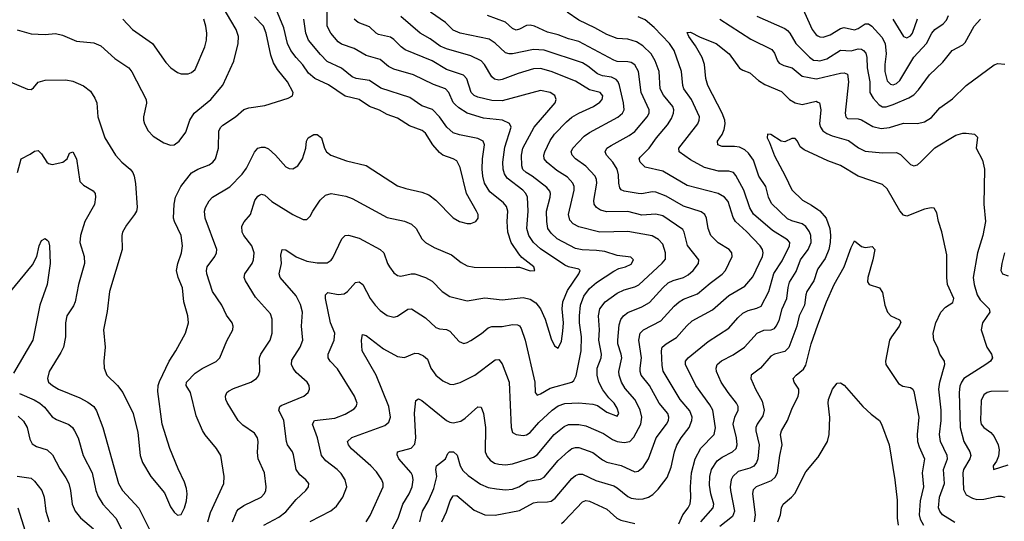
# Model space of a CAD drawing. Header units: inches. Extents: x 501419 to 657765, y 482282 to 547532.
# Tile 174 of 225: x 585425 to 591068, y 533013 to 535886. Entities that reach past the tile are written whole.
import ezdxf

# ---------------------------------------------------------------- set-up
doc = ezdxf.new("R2010")
doc.units = ezdxf.units.IN
doc.header["$MEASUREMENT"] = 0
doc.layers.add('A5583', color=7, linetype='Continuous')
doc.layers.add('A5593', color=7, linetype='Continuous')

msp = doc.modelspace()

# ---------------------------------------------------------------- linework, layer by layer
at = {"layer": 'A5583', "color": 6}
for points, elevation in [([(585410, 535828.1), (585490, 535805.2), (585570, 535801.1), (585630, 535807.8), (585670, 535797.9), (585750, 535762.9), (585850, 535754.7), (585890, 535736.5), (585970, 535663.7), (586050, 535611.4), (586068.2, 535588.2), (586150.6, 535430), (586152.4, 535407.6), (586134.2, 535330), (586135.1, 535310), (586140.4, 535290), (586160.9, 535250), (586190, 535219.6), (586250, 535181.5), (586290, 535166.7), (586310.4, 535170), (586338.7, 535190), (586377.9, 535242.1), (586399.7, 535310), (586423.9, 535350), (586519.6, 535430), (586588.1, 535511.9), (586651.8, 535648.2), (586677.4, 535750), (586679.4, 535790), (586665.4, 535830), (586560.7, 536010)], 4500), ([(586503.5, 533010), (586517.9, 533062.1), (586594.3, 533230), (586595.8, 533270), (586577.6, 533390), (586553.7, 533430), (586488.6, 533508.6), (586473.4, 533533.4), (586436.8, 533616.8), (586403.7, 533750), (586378.4, 533790), (586380.7, 533810), (586430, 533860.7), (586470, 533888.7), (586550, 533928.1), (586571.6, 533948.4), (586612.7, 534047.3), (586646, 534110), (586648.7, 534130), (586642.3, 534150), (586610, 534194.2), (586582.9, 534250), (586530.1, 534330.1), (586497, 534430), (586495.2, 534450), (586500, 534470), (586543.9, 534530), (586553.2, 534550), (586554.3, 534570), (586488.2, 534750), (586483.6, 534790), (586488.8, 534810), (586510, 534847.8), (586529.6, 534870.4), (586630, 534929.4), (586699.4, 535000.6), (586724.4, 535035.6), (586770, 535127.7), (586790, 535149.4), (586810, 535156.6), (586830, 535155.8), (586850, 535146.1), (586890, 535110), (586950, 535043.1), (586970, 535033.4), (586990, 535032.4), (587019.7, 535050), (587046.4, 535090), (587065.6, 535150), (587068.3, 535190), (587078.5, 535210), (587110, 535227.8), (587130, 535228.6), (587154.5, 535210), (587171.9, 535150), (587182.7, 535130), (587208.9, 535110), (587297.5, 535077.5), (587410.2, 535050.2), (587590, 534935), (587638.5, 534918.5), (587730, 534898.1), (587770, 534883.2), (587810, 534852.9), (587910, 534750.4), (587945.4, 534730), (587990, 534718.7), (588010, 534718.9), (588039.4, 534730), (588052.3, 534750), (588051.5, 534770), (588043.8, 534790), (587985.8, 534890), (587950, 535039), (587930, 535076.9), (587909.1, 535089.1), (587850.5, 535110.5), (587830, 535125.6), (587793.1, 535170), (587750, 535235.4), (587730.8, 535250.8), (587658.5, 535278.5), (587590, 535322.3), (587530, 535342.8), (587487.2, 535367.2), (587429.2, 535389.2), (587370, 535429.5), (587290, 535448.3), (587194.1, 535514.1), (587116.5, 535550), (587080.6, 535580.6), (587048.1, 535628.1), (587009, 535669), (586979.2, 535710), (586959.6, 535750), (586939.4, 535839.4), (586892.2, 535950)], 4300), ([(586824.6, 532990), (586910, 533035.8), (586950, 533066.9), (587010, 533137.8), (587064, 533190), (587080.1, 533210), (587082, 533230), (587065.1, 533250), (587030, 533278.5), (587009.5, 533309.5), (586994.3, 533394.3), (586988.3, 533410), (586960.2, 533450), (586953.3, 533470), (586938.5, 533590), (586909.8, 533650), (586916.1, 533670), (586924.3, 533675.7), (587052.6, 533730), (587077.4, 533750), (587086.1, 533770), (587084, 533790), (587072.3, 533810), (587010, 533864.6), (586991.7, 533890), (586983.5, 533910), (586985, 533935), (587032.2, 534010), (587048.2, 534050), (587040, 534130), (587045.4, 534210), (587034.9, 534254.9), (587010, 534305.3), (586918.6, 534410), (586912.8, 534430), (586925.4, 534490), (586922.2, 534537.8), (586928.9, 534570), (586950, 534568.7), (587008.7, 534528.7), (587070, 534503.4), (587130, 534492.9), (587186.2, 534493.8), (587210, 534508.2), (587218.7, 534521.3), (587271, 534630), (587290, 534649.5), (587310, 534651.6), (587370, 534633.9), (587491.2, 534570), (587511.5, 534550), (587532.9, 534490), (587544.7, 534470), (587570, 534436.1), (587590, 534421.5), (587610, 534417.6), (587669.3, 534430.7), (587690, 534429.7), (587750, 534409.5), (587788.5, 534388.5), (587845.5, 534330), (587890, 534301.3), (587990, 534276), (588090, 534292.5), (588190, 534282.1), (588310, 534294.1), (588350, 534285.3), (588383.7, 534263.7), (588410.2, 534230.2), (588435.9, 534170), (588470, 534057.3), (588490, 534018), (588510, 534003.8), (588530, 534045.3), (588538.6, 534101.4), (588541.5, 534150), (588533.9, 534230), (588538.3, 534270), (588564.6, 534335.3), (588628.9, 534430), (588637.6, 534450), (588630, 534456.5), (588570, 534469.8), (588550, 534479.9), (588410, 534574.4), (588369.8, 534610), (588342.9, 534650), (588330.8, 534690), (588338.7, 534790), (588334.6, 534870), (588324.9, 534890), (588307.6, 534910), (588219.2, 534979.2), (588204.1, 535004.1), (588196.1, 535030), (588193.4, 535070), (588204.6, 535155.4), (588242.4, 535270), (588231.9, 535291.9), (588191.6, 535311.6), (588082.2, 535322.2), (587990, 535351.2), (587941.1, 535381.1), (587919.8, 535399.8), (587910, 535412.4), (587884.5, 535470), (587865.8, 535490), (587795.7, 535515.7), (587681.2, 535570), (587570, 535602.3), (587538.9, 535618.9), (587490, 535658.7), (587410, 535681), (587341.5, 535721.5), (587270, 535745.6), (587250, 535759.1), (587207.5, 535810), (587186.3, 535850), (587186.1, 535930)], 4100), ([(587541.1, 532930), (587593.6, 533030), (587620.3, 533110), (587657.6, 533170), (587674.8, 533210), (587680, 533250), (587675.2, 533275.2), (587667.7, 533290), (587598.7, 533370), (587587.4, 533392.6), (587590.4, 533410), (587667.5, 533432.5), (587690, 533455), (587694.8, 533490), (587688.2, 533631.8), (587695.5, 533704.5), (587710, 533713.9), (587730, 533705.4), (587870, 533589.5), (587890, 533579.7), (587910, 533576.6), (587953.5, 533586.5), (587977.3, 533602.7), (588050, 533668.9), (588070, 533667.2), (588082.7, 533630), (588094.2, 533550), (588093.4, 533410), (588104, 533384), (588122.1, 533362.1), (588146.4, 533346.4), (588170, 533339.5), (588210, 533336.7), (588250, 533341.8), (588370, 533380.8), (588390, 533394.3), (588487.7, 533510), (588544.5, 533555.5), (588570, 533566.8), (588630, 533567.8), (588670, 533560.5), (588770, 533514.7), (588821.7, 533481.6), (588850, 533469.6), (588890, 533463.7), (588921.7, 533470), (588944.6, 533495.4), (588984.3, 533570), (588990.4, 533610), (588980, 533650), (588962.7, 533690), (588950, 533710.5), (588894.3, 533774.3), (588874.6, 533810), (588860.4, 533850), (588859.3, 533870), (588875, 533950), (588872.5, 533970), (588852.6, 534030), (588852, 534050), (588861.2, 534138.8), (588870, 534169.7), (588886, 534190), (588911.1, 534208.9), (588990, 534240.9), (589034.5, 534265.5), (589110, 534350), (589141.9, 534378.1), (589170, 534392.3), (589230, 534409.8), (589256.1, 534423.9), (589284.9, 534450), (589315.8, 534490), (589317.9, 534510), (589252.4, 534592.4), (589234, 534670), (589225, 534685), (589110, 534762.2), (589070, 534772.5), (588990, 534767), (588910, 534787.5), (588790, 534785.5), (588754.5, 534794.5), (588729.7, 534809.7), (588717.7, 534830), (588714.7, 534850), (588731.8, 534950), (588730.5, 534970), (588722.7, 534990), (588670, 535047.2), (588611, 535090), (588591.6, 535110), (588586.3, 535130), (588595.2, 535150), (588660.2, 535219.8), (588690, 535240), (588852.3, 535327.7), (588879.7, 535350), (588889.1, 535370.9), (588886.2, 535410), (588862.5, 535510), (588855.2, 535530), (588843.7, 535543.7), (588816.5, 535556.5), (588765.3, 535565.3), (588735.6, 535575.6), (588681, 535621), (588650, 535639.4), (588430, 535711.3), (588370, 535714.7), (588250, 535690.7), (588230, 535690.6), (588210, 535696.9), (588150, 535751.8), (588114.7, 535774.7), (587950, 535808.3), (587910, 535826), (587864.8, 535870), (587779.3, 535930)], 3800), ([(587844, 533010), (587870, 533067.8), (587891.2, 533130), (587910, 533158.9), (587930, 533160), (588030, 533076.1), (588090, 533048.9), (588150, 533048), (588290, 533073.8), (588370, 533118.1), (588390, 533122.5), (588450, 533123.5), (588471.2, 533128.8), (588493.9, 533146.1), (588590, 533258.7), (588610, 533274.4), (588630, 533282.7), (588650, 533282.8), (588726.2, 533246.1), (588830, 533216.4), (588850, 533205.3), (588910, 533154.7), (588930, 533145.9), (588970, 533140), (588998.2, 533141.8), (589028.9, 533151.1), (589053.6, 533166.4), (589084.1, 533195.9), (589136.3, 533263.7), (589158, 533322), (589178.3, 533410), (589191.6, 533448.4), (589215.9, 533490), (589261.2, 533550), (589277.6, 533590), (589278.3, 533610), (589265.5, 533645.5), (589209.2, 533710), (589113.6, 533873.6), (589106.1, 533906.1), (589102.7, 533990), (589107.2, 534010), (589130, 534028.9), (589190, 534065.3), (589247.8, 534132.2), (589279.6, 534160.4), (589396.1, 534223.9), (589490, 534306.5), (589580.7, 534359.3), (589626.6, 534413.4), (589681.1, 534530), (589686.4, 534550), (589682.9, 534570), (589669.3, 534590), (589590, 534673.8), (589527.5, 534730), (589513.7, 534753.7), (589485, 534845), (589463.7, 534870), (589428.7, 534890), (589250, 534936.9), (589110, 535018.6), (589010, 535041.4), (588980.1, 535070), (588975.1, 535090), (588980.8, 535099.2), (589033.4, 535150), (589074.2, 535210), (589136.9, 535283.1), (589160.4, 535319.6), (589172.2, 535350), (589173, 535370), (589167.2, 535390), (589114.3, 535454.3), (589096, 535490), (589090.6, 535590), (589067.8, 535650), (589044, 535690), (588996.3, 535736.3), (588959.3, 535759.3), (588910, 535774.8), (588850, 535779.3), (588790, 535801.3), (588720.7, 535840.7), (588630, 535882.8), (588561.9, 535930)], 3600), ([(589904.9, 535964.9), (589966.5, 535830), (589990, 535799.7), (590000, 535793.9)], 3700), ([(585370.3, 535529.7), (585470, 535488.5), (585490, 535487.4), (585503.4, 535496.6), (585530.9, 535529.1), (585570, 535539.4), (585690, 535541), (585730, 535533.3), (585790, 535506.9), (585830, 535476.1), (585856, 535436), (585866.9, 535410), (585872.4, 535330), (585912.1, 535210), (585973.6, 535110), (586009.5, 535070), (586057.6, 535030), (586073.3, 535010), (586081.7, 534990), (586088.4, 534948.4), (586097.4, 534810), (586093.4, 534790), (586082.9, 534770), (586037.1, 534710), (586014.4, 534670), (586010.6, 534649.4), (586011.5, 534570), (585939.9, 534330), (585926.2, 534213.9), (585905.9, 534110), (585914.7, 534010), (585906.9, 533930), (585908.2, 533890), (585925.1, 533850), (585985.9, 533790), (586015.8, 533750), (586074.8, 533630), (586101.2, 533521.2), (586114.6, 533390), (586128.1, 533350), (586177.2, 533270), (586255, 533175), (586290, 533095.7), (586310, 533064.5), (586330, 533048), (586350, 533052.1), (586370, 533088.9), (586381, 533130), (586384.3, 533170), (586380.3, 533200.3), (586370, 533237), (586332.7, 533312.7), (586284.4, 533430), (586242.1, 533570), (586215.7, 533755.7), (586217.6, 533790), (586225.6, 533814.4), (586280.6, 533930), (586320, 533990), (586374.7, 534090), (586391.4, 534150), (586388.6, 534190), (586365.6, 534270), (586357.5, 534350), (586333.5, 534410), (586324.4, 534450), (586331.7, 534490), (586353.1, 534550), (586358.8, 534590), (586350.7, 534650), (586311.7, 534730), (586306.7, 534750), (586310.3, 534830), (586318, 534870), (586347.4, 534930), (586410, 535008.1), (586445.8, 535030), (586510, 535054.3), (586530.8, 535069.2), (586546.1, 535090), (586564.6, 535150), (586566.8, 535250), (586577.5, 535270), (586590, 535282.2), (586662.6, 535330), (586710, 535371.1), (586738.9, 535381.1), (586830, 535393.9), (586963.4, 535436.6), (586987.7, 535450), (586992.8, 535470), (586960.6, 535530), (586901.6, 535601.6), (586878.5, 535638.5), (586863.4, 535683.4), (586838.3, 535810), (586822.3, 535850), (586770, 535902.7)], 4400), ([(586015.6, 535890), (586071, 535830), (586185.4, 535750), (586261.8, 535641.8), (586291.4, 535611.4), (586330, 535583.2), (586350, 535576.1), (586390, 535575.5), (586410, 535582.9), (586430, 535601.4), (586485.9, 535730), (586495.9, 535770), (586497.5, 535810), (586492, 535850), (586480.3, 535890)], 4600), ([(586643.8, 533010), (586669, 533070), (586678.8, 533081.2), (586710, 533102.4), (586808.7, 533151.3), (586828.3, 533171.7), (586836.3, 533190), (586838.1, 533210), (586828.8, 533290), (586790.7, 533370.7), (586787.5, 533407.6), (586792.2, 533470), (586788.2, 533490), (586770, 533518), (586703.2, 533563.2), (586676.2, 533590), (586613.6, 533693.6), (586606, 533710), (586604.4, 533730), (586611.6, 533750), (586622, 533758), (586650, 533773), (586749.8, 533810.2), (586781.5, 533830), (586794.3, 533845.7), (586802, 533870), (586799.7, 533950), (586806.7, 533970), (586859.8, 534050), (586871, 534090), (586871.8, 534170), (586862.1, 534202.1), (586776.2, 534296.2), (586719.1, 534390), (586711.9, 534410), (586715.3, 534430), (586757.9, 534490), (586765.6, 534510), (586768.4, 534550), (586754.7, 534590), (586709, 534650), (586700, 534670), (586697.1, 534702.9), (586711, 534729), (586747.1, 534770), (586772.2, 534850), (586790, 534875.4), (586799.5, 534880.5), (586810, 534885.9), (586830, 534881.1), (586870, 534845.7), (586990, 534769.5), (587050, 534740.9), (587070, 534741), (587090, 534761.6), (587104.3, 534790), (587147.8, 534852.2), (587178.1, 534881.9), (587210, 534890), (587294.9, 534874.9), (587330, 534862.2), (587530, 534753.1), (587630, 534732.5), (587670, 534715.2), (587697.6, 534690), (587730.4, 534630.4), (587749.7, 534609.7), (587800.6, 534580.6), (587899.9, 534539.9), (587954.9, 534494.9), (587990, 534475.8), (588030, 534467.7), (588210, 534466.1), (588270, 534469.5), (588290, 534467.9), (588350, 534447.4), (588378, 534450), (588371.4, 534470), (588303.4, 534523.4), (588284.6, 534544.6), (588242.1, 534610), (588223.4, 534670), (588219.1, 534730), (588222.1, 534790), (588215.3, 534815.3), (588197.6, 534837.6), (588120.2, 534900.2), (588088.8, 534950), (588078.9, 534990), (588075.7, 535030), (588077.7, 535090), (588089, 535169), (588081.6, 535190), (588050, 535205.3), (587946.3, 535226.4), (587910, 535238.7), (587872.8, 535270), (587831.7, 535330), (587791.6, 535371.6), (587730, 535393.1), (587660.4, 535440.4), (587494.3, 535494.3), (587430, 535537.4), (587352.3, 535550), (587330, 535559), (587268.6, 535608.6), (587187.4, 535647.4), (587147.9, 535687.9), (587079.8, 535770), (587063.9, 535810), (587053.8, 535890)], 4200), ([(587089.4, 533010.6), (587207.3, 533072.7), (587240.6, 533099.4), (587276.8, 533150), (587299.6, 533210), (587291.1, 533250), (587267, 533287), (587243.9, 533310), (587179.2, 533359.2), (587154.9, 533390), (587131.7, 533490), (587103.2, 533570), (587113.7, 533590), (587230, 533604.1), (587290, 533625.5), (587342.6, 533657.4), (587353.8, 533670), (587358.4, 533690), (587343.6, 533730), (587245.7, 533885.7), (587204.9, 533930), (587193, 533950), (587192.2, 533970), (587226.4, 534050), (587231.5, 534090), (587205.4, 534150), (587177.9, 534290), (587178.2, 534310), (587190, 534322.8), (587250, 534312.3), (587284, 534316), (587304.2, 534330), (587350, 534380.3), (587370, 534385.5), (587391.5, 534370), (587433.8, 534290), (587461.3, 534250), (587490, 534219.8), (587530, 534192.4), (587570, 534182.1), (587590, 534188.3), (587650, 534227.6), (587670, 534229.2), (587750, 534178.4), (587810, 534123.8), (587830, 534115.3), (587870, 534111.6), (587890, 534102.8), (587942.6, 534042.6), (587970, 534031.4), (587990, 534036.2), (588010, 534047.9), (588071.9, 534088.1), (588110, 534120.6), (588130, 534129.5), (588190, 534128.5), (588250, 534140.5), (588278.7, 534138.7), (588290, 534132.2), (588298.1, 534118.1), (588321.2, 534050), (588377.6, 533810), (588379.3, 533750), (588390, 533735.6), (588410, 533742.4), (588464.8, 533775.2), (588590, 533808.8), (588601.4, 533818.6), (588614.2, 533845.8), (588642.4, 533990), (588645.4, 534070), (588633.6, 534150), (588632.5, 534190), (588639.3, 534250), (588658, 534302), (588690, 534345.8), (588730, 534379.8), (588830, 534446.6), (588859.4, 534460.6), (588896.7, 534470), (588930, 534486.6), (588943.4, 534510), (588926.8, 534526.8), (588850, 534535.6), (588777.5, 534557.5), (588730, 534564.3), (588647.7, 534567.7), (588610, 534575.2), (588504.6, 534630), (588470, 534662.7), (588452, 534690), (588445.1, 534730), (588444.6, 534790), (588465.9, 534870), (588467.6, 534890), (588463.4, 534903.4), (588445.2, 534925.2), (588362.8, 534990), (588326.8, 535010), (588308.1, 535028.1), (588302.7, 535050), (588301.1, 535110), (588308.6, 535150), (588373.5, 535270), (588493.7, 535410), (588500.2, 535430), (588491.3, 535451.4), (588464.9, 535470), (588410, 535480.3), (588190, 535422.4), (588130, 535422.7), (588050, 535442.5), (588030, 535451.8), (588012.9, 535470), (587987.4, 535547.4), (587968.4, 535568.4), (587870, 535600.7), (587788.6, 535650), (587634.4, 535714.4), (587610.5, 535730.5), (587570, 535772.7), (587550, 535785.7), (587481.3, 535801.3), (587468.3, 535808.3), (587430, 535844.7), (587364.3, 535870), (587341.7, 535890)], 4000), ([(587410.7, 533010), (587434.2, 533045.8), (587507.2, 533210), (587507.2, 533230), (587499.9, 533250), (587470, 533296), (587438.2, 533330), (587326.9, 533426.9), (587308.9, 533450), (587304.1, 533470), (587327.9, 533492.1), (587518.4, 533561.5), (587539.6, 533580.3), (587550, 533609.9), (587540.3, 533670), (587468.5, 533850), (587387, 533990), (587383.6, 534050), (587390, 534082.5), (587410, 534077.2), (587510, 534001.4), (587590, 533956.1), (587630, 533952), (587690, 533975.9), (587710, 533973.1), (587739.8, 533959.8), (587762.3, 533942.3), (587782, 533890), (587810.4, 533850.4), (587850, 533817.2), (587890, 533798), (587910, 533795.5), (587950, 533808.1), (588032.5, 533850), (588150, 533937.8), (588170, 533939.2), (588190, 533914.9), (588230.4, 533810), (588240.8, 533550), (588250, 533521.4), (588269.6, 533509.6), (588310, 533504.1), (588330, 533508.2), (588350, 533521.6), (588400.8, 533579.2), (588476.5, 533650), (588510, 533673.9), (588550, 533687.2), (588630, 533690.7), (588710, 533684.2), (588735.5, 533675.5), (588790, 533638.3), (588850, 533615.4), (588858.9, 533630), (588850, 533660.1), (588831.5, 533690), (588800.5, 533720.5), (588766.6, 533766.6), (588743.8, 533810), (588734.3, 533850), (588735.1, 533890), (588756.8, 533950), (588758.6, 533970), (588744.5, 534050), (588747.8, 534110), (588742.2, 534190), (588749.7, 534230), (588780.2, 534270), (588850, 534320.4), (588890, 534338.4), (588950, 534355), (588972.6, 534367.4), (589107.9, 534492.1), (589126, 534514), (589125.9, 534550), (589110, 534599.5), (589086.4, 534626.4), (589050, 534647.2), (588910, 534672.3), (588750, 534669.3), (588630, 534699.3), (588596.4, 534716.4), (588578.2, 534738.2), (588570.8, 534770), (588602.1, 534910), (588601.7, 534930), (588594.6, 534950), (588563.6, 534983.6), (588503.1, 535023.1), (588447.4, 535067.4), (588431.3, 535090), (588428.8, 535110), (588435, 535130), (588465.7, 535194.3), (588489.5, 535230), (588558.3, 535301.7), (588590, 535328), (588630, 535351.8), (588713.7, 535390), (588750, 535413.5), (588763.5, 535430), (588766.8, 535450), (588751.4, 535470), (588690, 535485.3), (588610, 535535), (588470, 535590.4), (588410, 535607.4), (588370, 535605.3), (588281.2, 535578.8), (588190, 535543.1), (588170, 535540.4), (588145.6, 535545.6), (588130, 535558.1), (588089.5, 535629.5), (588070, 535650.9), (588010, 535680.2), (587870, 535719), (587834.9, 535734.9), (587776.9, 535776.9), (587719.6, 535810), (587610, 535904.7)], 3900), ([(587718.8, 533010), (587733.9, 533070), (587767.7, 533130), (587798.7, 533201.3), (587816.3, 533270), (587809.1, 533310), (587814.5, 533330), (587865.1, 533370), (587879.5, 533400.5), (587888.8, 533410), (587910.2, 533410.2), (587931.5, 533391.5), (587948.4, 533330), (587963.7, 533303.7), (587994.6, 533274.6), (588065.2, 533225.2), (588110, 533207.1), (588158.2, 533198.2), (588210, 533193.7), (588250, 533197.1), (588285.1, 533210), (588337.4, 533242.6), (588410, 533253.9), (588430, 533265.5), (588510, 533360.4), (588570, 533415), (588590.1, 533429.9), (588610, 533436.1), (588630, 533435.8), (588710, 533406.5), (588764.6, 533364.6), (588790, 533351.9), (588872.5, 533332.5), (588950, 533296.2), (588970, 533299.2), (588997.2, 533322.8), (589029.2, 533370), (589071.8, 533490), (589132.4, 533570), (589142.5, 533590), (589145.9, 533610), (589139.3, 533630), (589089.1, 533689.1), (589034.3, 533790), (588986.4, 533850), (588980, 533870), (588980, 533890), (588987.6, 533950), (588972.3, 534050), (588980.6, 534090), (588999.7, 534110), (589098.8, 534161.2), (589175, 534245), (589203.5, 534270), (589230, 534284.7), (589310, 534314.9), (589382.3, 534377.7), (589451.8, 534428.2), (589470.7, 534450), (589509, 534530), (589506.7, 534550), (589490.5, 534570), (589428.1, 534608.1), (589385.5, 534650), (589369.7, 534689.7), (589362, 534750), (589351.2, 534771.2), (589330, 534786.1), (589230, 534817.8), (589130, 534874.6), (589070, 534898.8), (589050, 534900.3), (588990, 534889), (588970, 534890.4), (588890, 534903.1), (588871.7, 534911.7), (588863.5, 534923.5), (588858.2, 534950), (588857.6, 534997.6), (588849.6, 535030), (588824, 535070), (588788.5, 535110), (588780.7, 535130), (588790.4, 535150), (588813.8, 535166.2), (588917.8, 535222.2), (588950, 535244.9), (589021.8, 535330), (589032.8, 535350), (589032.9, 535370), (588985.9, 535470), (588971.5, 535590), (588950, 535627.2), (588930, 535640.3), (588910, 535645.9), (588850, 535647.7), (588830, 535655.3), (588630, 535762.1), (588570, 535776.1), (588510, 535799.7), (588450, 535814), (588375.1, 535850), (588350, 535854.8), (588330, 535852.9), (588290, 535832), (588270, 535826.6), (588250, 535836.6), (588210, 535872.3), (588106.8, 535910)], 3700), ([(589202.5, 532997.4), (589225.6, 533050), (589255.7, 533090), (589267, 533113), (589272.2, 533147.8), (589268.5, 533210), (589275.1, 533290), (589296.5, 533370), (589328.6, 533431.4), (589405, 533510), (589412.7, 533547.3), (589396.6, 533650), (589380.1, 533680.1), (589300.7, 533790), (589241.2, 533910), (589240, 533930), (589255.1, 533950), (589370, 534043.4), (589490, 534118.5), (589541.4, 534178.6), (589570, 534204.3), (589599.1, 534220.9), (589650, 534233.9), (589674.4, 534245.6), (589718.5, 534330), (589747.3, 534432.7), (589795, 534505), (589837.2, 534590), (589838.8, 534610), (589826.1, 534626), (589738.7, 534678.7), (589630, 534772.2), (589610, 534808.3), (589575.9, 534910), (589530, 534992.8), (589515.3, 535010), (589490, 535018.2), (589430, 535019.5), (589350, 535039.5), (589270, 535084.2), (589203.6, 535130), (589202.3, 535150), (589311.7, 535290), (589319.8, 535310), (589320, 535330), (589275.9, 535430), (589230.9, 535490), (589224.9, 535510), (589218.5, 535590), (589175.9, 535710), (589148.5, 535750), (589061.8, 535841.8), (589010, 535885), (588970, 535902.8)], 3500), ([(589437.7, 535890), (589615.5, 535775.5), (589734.7, 535714.7), (589750, 535694.7), (589767.5, 535650), (589778.1, 535638.1), (589803.7, 535623.7), (589851.2, 535610), (589910, 535562), (589990, 535547.8), (590000, 535550.1)], 3500), ([(589650, 535907.1), (589810, 535835.4), (589825, 535825), (589838.8, 535810), (589873.4, 535750), (589951.8, 535671.8), (589974.8, 535654.8), (590000, 535651.7)], 3600), ([(589329.1, 533010), (589398.4, 533090), (589402.5, 533110), (589385.1, 533170), (589379.2, 533219.2), (589380.4, 533270), (589390, 533310), (589421.8, 533358.2), (589450, 533379.8), (589510, 533410.2), (589530.9, 533429.1), (589537.3, 533450), (589533.9, 533490), (589514.5, 533570), (589523.3, 533610), (589542.4, 533650), (589542.9, 533670), (589533.2, 533690), (589484.5, 533750), (589444.7, 533810), (589419.2, 533870), (589415.6, 533890), (589421.9, 533910), (589447.2, 533932.8), (589514, 533966), (589578.1, 534010), (589651.6, 534090), (589690, 534106.9), (589731.6, 534110), (589750, 534118), (589760.6, 534130), (589777.3, 534162.7), (589794.4, 534230), (589821.1, 534290), (589828.6, 534351.4), (589837.2, 534382.8), (589875.7, 534444.3), (589899, 534510), (589943.8, 534570), (589960.3, 534610), (589959.5, 534650), (589951.2, 534671.2), (589930, 534701.1), (589910, 534717.2), (589850, 534734.2), (589826.2, 534746.2), (589734.1, 534834.1), (589716.6, 534870), (589700.7, 534930), (589661.8, 534990), (589630, 535081.5), (589602.2, 535122.2), (589580.1, 535140.1), (589550, 535155.5), (589520.6, 535160.6), (589450, 535160.7), (589425.1, 535170), (589423.9, 535190), (589450.7, 535229.3), (589462.6, 535257.4), (589468.7, 535290), (589466.8, 535310), (589451.8, 535351.8), (589368.8, 535510), (589357.8, 535550), (589349.2, 535630), (589336.4, 535670), (589297.5, 535737.5), (589259.7, 535790), (589250, 535813.4), (589270, 535815.2), (589325.6, 535785.6), (589416.7, 535750), (589490.5, 535690.5), (589550, 535609.6), (589570, 535596.3), (589610, 535581.8), (589658.4, 535538.4), (589694.9, 535514.9), (589790, 535474.1), (589837.5, 535430), (589869.9, 535409.9), (589910, 535400.6), (589990, 535419.3), (590000, 535414.4)], 3400), ([(590000, 535104.1), (589921.2, 535141.2), (589898.1, 535158.1), (589883.4, 535190), (589870, 535206.3), (589850, 535206), (589810, 535185.9), (589788.5, 535190), (589730, 535229.5), (589709.9, 535230.1), (589709.1, 535210), (589723, 535183), (589750, 535106.1), (589812.7, 534992.7), (589851, 534911), (589911.6, 534851.6), (589963.5, 534823.5), (590000, 534798.3)], 3300), ([(585412.6, 535010), (585433.9, 535090), (585484.5, 535115.5), (585510, 535133.5), (585530, 535136.9), (585550, 535117.8), (585581.2, 535070), (585590, 535062.5), (585610, 535057.4), (585671.8, 535070), (585696.4, 535090), (585710, 535121.5), (585730, 535129.1), (585751.2, 535090), (585770, 534959.8), (585790, 534938.3), (585846.1, 534906.1), (585857, 534890), (585860, 534870), (585852.7, 534827.3), (585798.4, 534730), (585773.6, 534650), (585769.9, 534609.9), (585793.8, 534530), (585795.5, 534490), (585761, 534370), (585743.2, 534270), (585733.3, 534246.7), (585694.9, 534190), (585686.9, 534150), (585686.5, 534070), (585675.4, 534010), (585661.1, 533978.9), (585593.9, 533870), (585584.3, 533830), (585590.4, 533810.4), (585611.9, 533790), (585647.7, 533770), (585770, 533720.7), (585815.6, 533695.6), (585849, 533670), (585865.8, 533645.8), (585900.6, 533550), (585991.9, 533230), (586013.9, 533190), (586108.5, 533088.5), (586173.7, 532953.8)], 4300), ([(585356.1, 534310), (585497.6, 534482.4), (585523.4, 534530), (585536.7, 534590), (585550, 534621.8), (585570, 534632.9), (585582.9, 534622.9), (585590, 534615.1), (585595.4, 534590), (585599.2, 534490), (585582.8, 534370), (585540.8, 534250), (585501, 534050), (585390, 533861.1)], 4200), ([(590000, 534458.1), (589994.4, 534450), (589975.4, 534390), (589937, 534330), (589930, 534310), (589922.9, 534250), (589893.1, 534190), (589877.9, 534130), (589832.2, 534007.8), (589810, 533985.5), (589750, 533969.4), (589730, 533958), (589671.3, 533890), (589617.6, 533850), (589615.8, 533830), (589642.3, 533770), (589680.8, 533700.7), (589692.4, 533650), (589683, 533617), (589651.3, 533570), (589644.6, 533550), (589644.3, 533530), (589662, 533450), (589654.7, 533370), (589648.4, 533350), (589631.6, 533328.4), (589610, 533316.5), (589542.7, 533297.3), (589512.5, 533270), (589502.2, 533250), (589496.3, 533210), (589497.9, 533190), (589521.1, 533070), (589510, 533040.7), (589437.1, 532982.9)], 3300), ([(589636.3, 533010), (589641.9, 533050), (589626.1, 533170), (589630, 533195.6), (589647.2, 533212.8), (589733.4, 533246.6), (589754.3, 533265.7), (589767.1, 533290), (589781.1, 533390), (589795.4, 533450), (589786, 533510), (589790, 533530), (589825.2, 533590), (589850, 533655.7), (589886, 533730), (589890.7, 533749.3), (589889.5, 533770), (589862.8, 533810), (589858.6, 533830), (589875.5, 533850), (589916.3, 533883.7), (589930, 533907.8), (589960.7, 534030), (590000, 534137.9)], 3200), ([(585424.3, 533744.3), (585508.7, 533708.7), (585539.8, 533690), (585566.9, 533666.9), (585611.8, 533611.8), (585635.8, 533595.8), (585707.1, 533567.2), (585726.8, 533550), (585739.8, 533530), (585759, 533490), (585789.5, 533390), (585839.8, 533290), (585861.5, 533190), (585875, 533155), (585901.7, 533110), (585975, 533030), (586021.7, 532941.7)], 4200), ([(585415.2, 533615.2), (585447.1, 533587.1), (585466.9, 533550), (585483.8, 533483.8), (585496.9, 533456.9), (585520.8, 533440.8), (585582.7, 533422.7), (585612.9, 533392.9), (585654, 533314), (585690, 533261.4), (585705.5, 533230), (585715.4, 533190), (585725.3, 533110), (585742, 533070), (585773.2, 533033.2), (585847.7, 532970)], 4100), ([(589770.1, 533010), (589785.6, 533050), (589791.3, 533090), (589799.8, 533110), (589848.2, 533150), (589867.4, 533172.6), (589930, 533295.5), (590000, 533378.6)], 3100), ([(585410, 533270.6), (585490, 533259.6), (585510, 533243.3), (585550.8, 533190), (585565.8, 533150), (585575.2, 533070), (585594.2, 533010)], 4000), ([(588530, 533000.4), (588546, 533014), (588650, 533124.1), (588670, 533131.1), (588690, 533127.5), (588790, 533082.7), (588848.1, 533030), (588870, 533018.4), (588950, 533000.3)], 3500), ([(585414.4, 533090), (585456.1, 532956.1)], 3900)]:
    msp.add_lwpolyline(points, dxfattribs=dict(at, elevation=elevation))
at = {"layer": 'A5593', "color": 6}
for points, elevation in [([(590000, 535793.9), (590010, 535788.2), (590030, 535785.5), (590070, 535798.8), (590130, 535835.7), (590150, 535841.3), (590210, 535828), (590230, 535835.3), (590270, 535861.9), (590290, 535862.6), (590308.7, 535848.7), (590366, 535786), (590385.4, 535750), (590391.3, 535691.3), (590382.7, 535630), (590383.1, 535590), (590396.6, 535536.6), (590416.5, 535516.5), (590430, 535513.1), (590450, 535520.3), (590470, 535537.4), (590550, 535671.4), (590621, 535750), (590653, 535810), (590670, 535830), (590717.3, 535862.7), (590735.9, 535884.1), (590748.9, 535911.1)], 3700), ([(590000, 535651.7), (590010, 535650.5), (590050, 535662), (590130, 535710.9), (590190, 535707.3), (590230, 535718.6), (590250, 535717.3), (590261.5, 535710), (590273.8, 535693.8), (590280.9, 535670), (590281.2, 535610), (590296.7, 535530), (590297.5, 535470), (590316.7, 535436.7), (590350, 535399.2), (590370, 535387.4), (590390, 535387.5), (590430, 535400.5), (590521.2, 535438.8), (590550, 535455.6), (590576.1, 535483.9), (590639, 535570), (590716.3, 535643.7), (590769.2, 535710), (590830, 535743.3), (590844.1, 535755.9), (590895.8, 535850), (590930.7, 535890)], 3600), ([(590428.5, 535888.5), (590490, 535789.2), (590510, 535783.2), (590530, 535794.4), (590540.9, 535810), (590570, 535890.8)], 3800), ([(590000, 535550.1), (590130, 535580), (590150, 535581.9), (590170, 535574.6), (590175, 535530), (590155.2, 535350), (590158.7, 535330), (590170, 535321), (590230, 535318.6), (590250, 535313.3), (590314.1, 535274.1), (590362.2, 535262.2), (590410, 535268.4), (590490, 535293.3), (590570, 535292.2), (590610, 535300.4), (590650, 535326.8), (590699.3, 535380.7), (590770, 535433.3), (590850, 535508.9), (591010, 535627.1), (591030, 535634.7), (591070, 535630.9)], 3500), ([(590000, 535414.4), (590009, 535410), (590015.6, 535370), (590008.7, 535290), (590014.5, 535270), (590027.8, 535250), (590050, 535234), (590080.7, 535220.7), (590174.7, 535194.7), (590232.5, 535152.5), (590270, 535133.4), (590370, 535123.9), (590450, 535124.6), (590473.7, 535113.7), (590530, 535056.8), (590550, 535049.5), (590570, 535055.6), (590590, 535072.2), (590670, 535151.3), (590790, 535224.8), (590830, 535237), (590850, 535237.1), (590896.3, 535230), (590913.5, 535213.5), (590905.9, 535150), (590942.3, 535082.3), (590954.7, 535030), (590949.7, 534830), (590959.6, 534730), (590945.3, 534650), (590914, 534550), (590889.3, 534410), (590894.9, 534370), (590913.1, 534310), (590930, 534281.7), (590981.6, 534230), (590984, 534210), (590943.6, 534150), (590934.9, 534110), (590967.2, 534010), (590995, 533970), (590999.9, 533950), (590988.5, 533930), (590962.4, 533910), (590836.2, 533830), (590821.8, 533810), (590813.3, 533786.8), (590808.6, 533750), (590814.9, 533550), (590836.2, 533470), (590871, 533410), (590875.8, 533390), (590871, 533370), (590834.5, 533310), (590829.7, 533290.3), (590834.1, 533194.1), (590850, 533164.6), (590884.7, 533144.7), (590910, 533138.1), (590950, 533140.2), (591030, 533155.7), (591050, 533156.6), (591070, 533151.3)], 3400), ([(590784.9, 533004.9), (590714.1, 533050), (590698.7, 533070), (590691.6, 533090), (590696.1, 533150), (590725.6, 533230), (590719.2, 533310), (590741.8, 533370), (590740.6, 533390), (590702.4, 533470), (590696.5, 533510), (590705.8, 533590), (590706.9, 533650), (590691.8, 533770), (590697.6, 533810), (590726.6, 533910), (590724.3, 533930), (590697.6, 533970), (590684.4, 534010), (590664.5, 534050), (590660.1, 534090), (590675.9, 534150), (590704, 534210), (590730, 534240), (590773.2, 534266.8), (590777.8, 534290), (590742.1, 534370), (590737.6, 534410), (590738.8, 534538.8), (590710.3, 534670.3), (590690.8, 534730), (590680.8, 534780.8), (590665.7, 534805.7), (590648.4, 534808.4), (590610, 534800.5), (590510, 534761.7), (590490, 534767.2), (590470, 534791.6), (590396.9, 534916.9), (590370, 534941.4), (590230, 534990.7), (590130, 535050.6), (590057.3, 535077.3), (590000, 535104.1)], 3300), ([(590000, 534798.3), (590010.8, 534790.9), (590047.4, 534750), (590067.9, 534690), (590071.9, 534650), (590069.7, 534610), (590061.4, 534570), (590041.8, 534518.2), (590000, 534458.1)], 3300), ([(590000, 534137.9), (590048, 534270), (590092.1, 534370), (590150.5, 534470), (590190, 534581.5), (590210, 534618.7), (590250, 534587.1), (590270, 534581.4), (590310, 534587.2), (590326, 534570), (590314.9, 534510), (590284.9, 534410), (590284.4, 534384.4), (590294, 534370), (590351.8, 534350), (590370, 534322.6), (590382.9, 534250), (590399.3, 534210), (590418.1, 534190), (590467.4, 534167.4), (590473.9, 534153.9), (590465.6, 534130), (590420.5, 534070), (590410.7, 534050), (590387.6, 533930), (590389.1, 533910), (590461.4, 533801.4), (590487.2, 533787.2), (590530, 533779.1), (590542.7, 533770), (590550, 533756.1), (590577.8, 533610), (590568.8, 533510), (590571, 533470), (590579.6, 533439.6), (590610.2, 533370), (590596.5, 533290), (590604.4, 533210), (590585.4, 533130), (590579.1, 533050), (590585.1, 533025.1), (590604.1, 532990)], 3200), ([(591069.7, 534550), (591053.1, 534490), (591048.8, 534450), (591058, 534430), (591090, 534418.4)], 3500), ([(590000, 533378.6), (590000.6, 533379.4), (590054.2, 533470), (590063.8, 533510), (590068, 533608), (590059.1, 533690), (590061.2, 533710), (590083.6, 533770), (590110, 533803.6), (590130, 533805.5), (590150, 533792.9), (590257.2, 533670), (590305.5, 533625.5), (590352.7, 533590), (590364.3, 533570), (590407.5, 533450), (590441.4, 533250), (590453.8, 533133.8), (590454.2, 533030), (590459.2, 532990)], 3100), ([(591090, 533758.4), (590990, 533756.4), (590969.7, 533750.3), (590950, 533737.5), (590934.7, 533705.3), (590930.7, 533590.7), (590935.3, 533570), (590949.6, 533550), (590990, 533522.1), (591010, 533499.2), (591033.6, 533450), (591037.7, 533422.3), (591034.2, 533385.8), (591023.4, 533356.6), (591004.8, 533330), (591005.4, 533310), (591090, 533335.2)], 3500)]:
    msp.add_lwpolyline(points, dxfattribs=dict(at, elevation=elevation))

doc.saveas('drawing.dxf')
